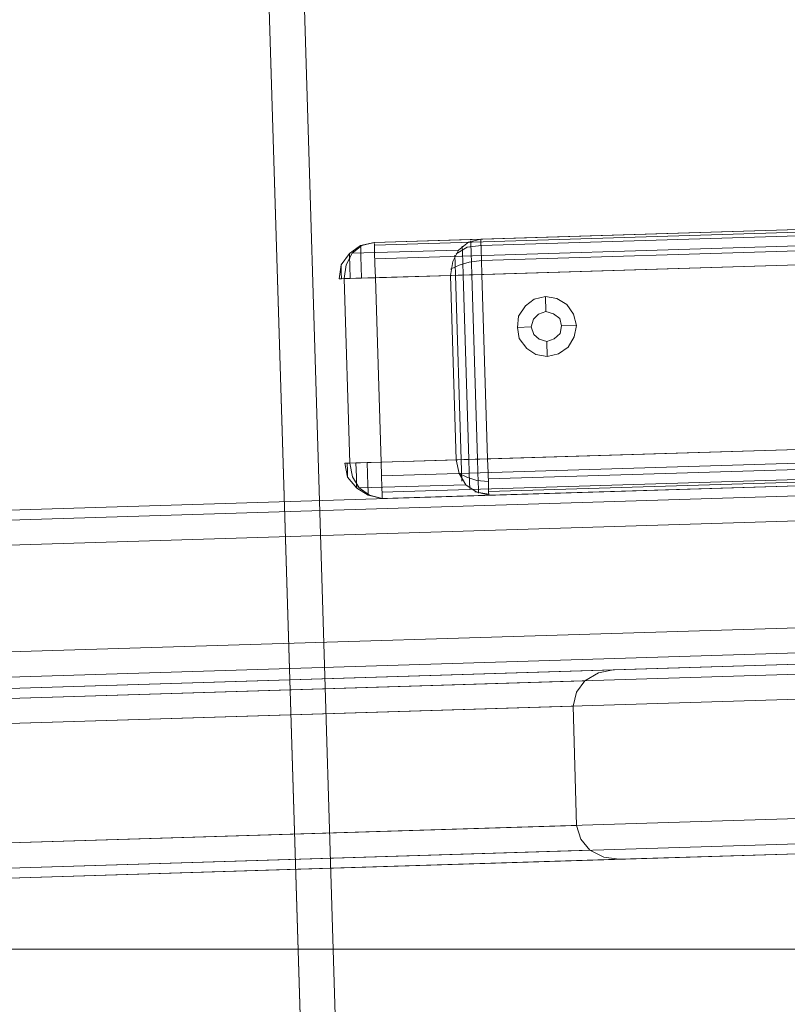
# Model space of a CAD drawing. Extents: x 147111805 to 147230536, y 410950310 to 411028142.
# Tile 50 of 256: x 147161950 to 147162079, y 410975803 to 410975968. Entities that reach past the tile are written whole.
import ezdxf

# ---------------------------------------------------------------- set-up
doc = ezdxf.new("R2010")
doc.units = 0
doc.header["$LTSCALE"] = 100
doc.layers.add('T--A9041--_VERHARDINGEN_Tegels', color=9, linetype='Continuous', transparency=0.3)
doc.layers.add('T--L9071--_TERREINMEUBILAIR_Stoelen', color=1, linetype='Continuous')

# ---------------------------------------------------------------- blocks, each defined once
blk = doc.blocks.new('Picknicktafel 180x160cm')
at = {"layer": 'T--L9071--_TERREINMEUBILAIR_Stoelen', "lineweight": 0}
for p, q in [((1579.406590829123, 1588.06145185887), (1579.406590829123, 1.055470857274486)), ((1583.628474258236, 1589.116922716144), (1583.628474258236, 0)), ((1601.571478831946, 0), (1601.571478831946, 1589.116922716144)), ((1605.793362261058, 1588.06145185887), (1605.793362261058, 1.055470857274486)), ((1577.506743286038, 3.588600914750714), (1577.506743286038, 1585.528321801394)), ((1607.482115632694, 1585.528321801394), (1607.482115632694, 3.588600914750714)), ((1577.506743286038, 1540.565263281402), (1577.506743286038, 48.55165943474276)), ((1607.482115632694, 1540.565263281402), (1607.482115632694, 48.55165943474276)), ((1579.406590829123, 1538.032133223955), (1579.406590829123, 51.08478949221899)), ((1605.793362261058, 1538.032133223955), (1605.793362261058, 51.08478949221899)), ((1583.628474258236, 1537.187756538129), (1583.628474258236, 52.14026034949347)), ((1601.571478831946, 1537.187756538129), (1601.571478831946, 52.14026034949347)), ((1551.542160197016, 246.7690864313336), (1551.542160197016, 632.6492318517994)), ((1571.596106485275, 632.6492318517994), (1571.596106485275, 246.7690864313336)), ((1547.320276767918, 244.6581447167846), (1547.320276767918, 630.5382901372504)), ((1575.817989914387, 244.6581447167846), (1575.817989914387, 630.5382901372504)), ((1545.631523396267, 625.6831241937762), (1545.631523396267, 239.8029787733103)), ((1577.506743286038, 239.8029787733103), (1577.506743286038, 625.6831241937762)), ((1545.631523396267, 143.9662249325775), (1545.631523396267, 529.8463703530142)), ((1577.506743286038, 529.8463703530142), (1577.506743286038, 143.9662249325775)), ((1547.320276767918, 138.8999648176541), (1547.320276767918, 524.7801102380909)), ((1575.817989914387, 138.8999648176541), (1575.817989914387, 524.7801102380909)), ((1551.542160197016, 522.880262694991), (1551.542160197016, 137.0001172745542)), ((1571.596106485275, 137.0001172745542), (1571.596106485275, 522.880262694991)), ((1794.089363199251, 294.2652750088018), (6.121730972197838, 294.2652750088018)), ((6.121730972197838, 294.2652750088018), (1794.089363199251, 294.2652750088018)), ((1794.089363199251, 294.2652750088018), (6.121730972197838, 294.2652750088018)), ((1794.089363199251, 294.2652750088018), (6.121730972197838, 294.2652750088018)), ((6.121730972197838, 288.3546382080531), (1794.089363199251, 288.3546382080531)), ((1794.089363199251, 288.3546382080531), (6.121730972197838, 288.3546382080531)), ((1794.089363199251, 288.3546382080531), (6.121730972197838, 288.3546382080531)), ((1794.089363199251, 288.3546382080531), (6.121730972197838, 288.3546382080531)), ((1609.381963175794, 282.0218130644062), (1611.281810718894, 283.4994722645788)), ((1611.281810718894, 283.4994722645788), (1613.603846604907, 283.9216606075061)), ((1611.492904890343, 283.4994722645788), (1611.281810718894, 283.4994722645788)), ((1611.281810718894, 283.4994722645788), (1611.492904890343, 283.4994722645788)), ((1612.337281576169, 283.4994722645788), (1611.492904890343, 283.4994722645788)), ((1611.492904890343, 283.4994722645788), (1612.337281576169, 283.4994722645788)), ((1613.603846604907, 283.4994722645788), (1612.337281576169, 283.4994722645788)), ((1612.337281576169, 283.4994722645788), (1613.603846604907, 283.4994722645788)), ((1613.603846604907, 283.4994722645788), (1613.603846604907, 283.9216606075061)), ((1613.603846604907, 283.9216606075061), (1613.603846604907, 283.0772839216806)), ((1613.603846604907, 282.0218130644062), (1613.603846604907, 283.4994722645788)), ((1613.603846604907, 283.4994722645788), (1613.603846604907, 283.4994722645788)), ((1644.634689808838, 283.9216606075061), (1644.634689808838, 283.4994722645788)), ((1644.634689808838, 283.0772839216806), (1644.634689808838, 283.9216606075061)), ((1646.95672569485, 283.4994722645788), (1644.634689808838, 283.9216606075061)), ((1644.634689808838, 283.4994722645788), (1644.634689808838, 282.0218130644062)), ((1644.634689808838, 283.4994722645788), (1645.690160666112, 283.4994722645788)), ((1645.690160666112, 283.4994722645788), (1644.634689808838, 283.4994722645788)), ((1644.634689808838, 283.4994722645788), (1644.634689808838, 283.4994722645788)), ((1645.690160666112, 283.4994722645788), (1646.534537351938, 283.4994722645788)), ((1646.534537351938, 283.4994722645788), (1645.690160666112, 283.4994722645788)), ((1646.534537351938, 283.4994722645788), (1646.95672569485, 283.4994722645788)), ((1646.95672569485, 283.4994722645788), (1646.534537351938, 283.4994722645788)), ((1648.85657323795, 282.0218130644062), (1646.95672569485, 283.4994722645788)), ((1608.115398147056, 280.1219655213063), (1609.381963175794, 282.0218130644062)), ((1609.381963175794, 281.5996247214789), (1608.115398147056, 279.9108713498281)), ((1611.281810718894, 282.6550955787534), (1609.381963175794, 281.5996247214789)), ((1609.804151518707, 282.0218130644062), (1609.381963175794, 282.0218130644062)), ((1609.381963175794, 282.0218130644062), (1610.015245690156, 282.0218130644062)), ((1609.381963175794, 263.6566201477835), (1609.381963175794, 281.5996247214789)), ((1611.281810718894, 282.0218130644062), (1609.804151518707, 282.0218130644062)), ((1613.603846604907, 283.0772839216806), (1611.281810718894, 282.6550955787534)), ((1613.603846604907, 282.0218130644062), (1611.281810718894, 282.0218130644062)), ((1613.603846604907, 265.1342793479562), (1613.603846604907, 283.0772839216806)), ((1613.603846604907, 283.0772839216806), (1644.634689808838, 283.0772839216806)), ((1613.603846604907, 283.0772839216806), (1644.634689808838, 283.0772839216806)), ((1613.603846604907, 280.1219655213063), (1613.603846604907, 282.0218130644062)), ((1646.95672569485, 282.6550955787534), (1644.634689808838, 283.0772839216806)), ((1644.634689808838, 283.0772839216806), (1644.634689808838, 265.1342793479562)), ((1644.634689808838, 282.0218130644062), (1644.634689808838, 280.1219655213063)), ((1646.745631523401, 282.0218130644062), (1644.634689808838, 282.0218130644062)), ((1648.434384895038, 282.0218130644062), (1646.745631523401, 282.0218130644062)), ((1648.85657323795, 281.5996247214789), (1646.95672569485, 282.6550955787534)), ((1648.012196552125, 282.0218130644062), (1648.85657323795, 282.0218130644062)), ((1648.85657323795, 282.0218130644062), (1648.434384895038, 282.0218130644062)), ((1650.123138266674, 280.1219655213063), (1648.85657323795, 282.0218130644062)), ((1650.123138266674, 279.9108713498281), (1648.85657323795, 281.5996247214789)), ((1648.85657323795, 281.5996247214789), (1648.85657323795, 263.6566201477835)), ((1607.482115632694, 277.7999296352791), (1608.115398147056, 280.1219655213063)), ((1608.115398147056, 279.9108713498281), (1607.482115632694, 277.7999296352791)), ((1608.748680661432, 280.1219655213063), (1608.115398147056, 280.1219655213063)), ((1609.804151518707, 280.1219655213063), (1608.748680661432, 280.1219655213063)), ((1611.703999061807, 280.1219655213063), (1609.804151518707, 280.1219655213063)), ((1613.603846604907, 280.1219655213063), (1611.703999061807, 280.1219655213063)), ((1613.603846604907, 277.7999296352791), (1613.603846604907, 280.1219655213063)), ((1644.634689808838, 280.1219655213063), (1644.634689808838, 277.7999296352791)), ((1646.534537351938, 280.1219655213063), (1644.634689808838, 280.1219655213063)), ((1648.223290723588, 280.1219655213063), (1646.534537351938, 280.1219655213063)), ((1649.489855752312, 280.1219655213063), (1648.223290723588, 280.1219655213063)), ((1650.123138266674, 280.1219655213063), (1649.489855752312, 280.1219655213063)), ((1649.912044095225, 280.1219655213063), (1650.123138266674, 280.1219655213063)), ((1650.545326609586, 277.7999296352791), (1650.123138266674, 280.1219655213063)), ((1650.545326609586, 277.7999296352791), (1650.123138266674, 279.9108713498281)), ((1607.482115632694, 10.55470857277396), (1607.482115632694, 277.7999296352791)), ((1607.482115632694, 277.7999296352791), (1607.482115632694, 259.8569250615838)), ((1608.115398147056, 277.7999296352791), (1607.482115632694, 277.7999296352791)), ((1607.482115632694, 10.55470857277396), (1607.482115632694, 277.7999296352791)), ((1609.381963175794, 277.7999296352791), (1608.115398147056, 277.7999296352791)), ((1608.537586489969, 10.55470857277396), (1608.537586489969, 277.7999296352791)), ((1611.281810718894, 277.7999296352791), (1609.381963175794, 277.7999296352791)), ((1613.603846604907, 277.7999296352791), (1611.281810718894, 277.7999296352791)), ((1611.281810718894, 10.55470857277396), (1611.281810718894, 277.7999296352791)), ((1644.634689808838, 277.7999296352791), (1613.603846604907, 277.7999296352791)), ((1613.603846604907, 277.7999296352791), (1613.603846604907, 10.55470857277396)), ((1646.95672569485, 277.7999296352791), (1644.634689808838, 277.7999296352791)), ((1644.634689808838, 10.55470857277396), (1644.634689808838, 277.7999296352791)), ((1644.634689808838, 10.55470857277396), (1644.634689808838, 277.7999296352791)), ((1648.85657323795, 277.7999296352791), (1646.95672569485, 277.7999296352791)), ((1647.801102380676, 10.55470857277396), (1647.801102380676, 277.7999296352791)), ((1650.123138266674, 277.7999296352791), (1648.85657323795, 277.7999296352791)), ((1650.545326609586, 277.7999296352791), (1650.123138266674, 277.7999296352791)), ((1650.123138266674, 10.55470857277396), (1650.123138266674, 277.7999296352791)), ((1650.545326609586, 259.8569250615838), (1650.545326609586, 277.7999296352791)), ((1650.545326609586, 277.7999296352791), (1650.545326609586, 10.55470857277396)), ((1611.281810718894, 264.712091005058), (1613.603846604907, 265.1342793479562)), ((1613.603846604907, 265.1342793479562), (1613.603846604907, 263.8677143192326)), ((1644.634689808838, 265.1342793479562), (1613.603846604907, 265.1342793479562)), ((1613.603846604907, 265.1342793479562), (1613.603846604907, 265.1342793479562)), ((1644.634689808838, 265.1342793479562), (1646.95672569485, 264.712091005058)), ((1644.634689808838, 263.8677143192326), (1644.634689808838, 265.1342793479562)), ((1646.323443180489, 263.6566201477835), (1645.690160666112, 265.1342793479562)), ((1608.115398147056, 261.9678667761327), (1609.381963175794, 263.6566201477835)), ((1609.381963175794, 263.6566201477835), (1611.281810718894, 264.712091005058)), ((1610.015245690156, 264.2899026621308), (1611.703999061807, 264.2899026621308)), ((1610.015245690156, 261.7567726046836), (1610.648528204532, 263.4455259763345)), ((1610.648528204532, 263.4455259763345), (1611.281810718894, 264.712091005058)), ((1611.703999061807, 264.2899026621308), (1613.603846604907, 264.2899026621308)), ((1644.634689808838, 264.2899026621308), (1613.603846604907, 264.2899026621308)), ((1613.603846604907, 263.8677143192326), (1613.603846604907, 261.9678667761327)), ((1644.634689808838, 264.2899026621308), (1646.534537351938, 264.2899026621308)), ((1644.634689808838, 261.9678667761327), (1644.634689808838, 263.8677143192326)), ((1646.745631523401, 261.9678667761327), (1646.323443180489, 263.6566201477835)), ((1646.534537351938, 264.2899026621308), (1648.012196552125, 264.2899026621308)), ((1646.95672569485, 264.712091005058), (1648.85657323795, 263.6566201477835)), ((1649.278761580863, 262.1789609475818), (1648.223290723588, 264.0788084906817)), ((1648.85657323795, 263.6566201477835), (1650.123138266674, 261.9678667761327)), ((1607.482115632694, 259.8569250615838), (1608.115398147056, 261.9678667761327)), ((1607.693209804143, 259.8569250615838), (1608.115398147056, 262.1789609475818)), ((1608.748680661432, 263.0233376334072), (1609.804151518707, 263.0233376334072)), ((1609.804151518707, 263.0233376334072), (1611.492904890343, 263.0233376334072)), ((1609.804151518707, 259.8569250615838), (1610.015245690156, 261.7567726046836)), ((1611.492904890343, 263.0233376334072), (1613.603846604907, 263.0233376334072)), ((1644.634689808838, 263.0233376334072), (1613.603846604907, 263.0233376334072)), ((1613.603846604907, 261.9678667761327), (1613.603846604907, 259.8569250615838)), ((1644.634689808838, 263.0233376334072), (1646.745631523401, 263.0233376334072)), ((1644.634689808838, 259.8569250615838), (1644.634689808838, 261.9678667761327)), ((1646.745631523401, 263.0233376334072), (1648.434384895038, 263.0233376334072)), ((1646.95672569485, 259.8569250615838), (1646.745631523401, 261.9678667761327)), ((1648.434384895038, 263.0233376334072), (1649.489855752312, 263.0233376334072)), ((1649.489855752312, 259.8569250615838), (1649.278761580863, 262.1789609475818)), ((1650.123138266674, 261.9678667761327), (1650.545326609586, 259.8569250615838)), ((1607.904303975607, 261.5456784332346), (1608.537586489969, 261.5456784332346)), ((1608.537586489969, 261.5456784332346), (1609.804151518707, 261.5456784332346)), ((1609.804151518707, 261.5456784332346), (1611.492904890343, 261.5456784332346)), ((1611.492904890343, 261.5456784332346), (1613.603846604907, 261.5456784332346)), ((1644.634689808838, 261.5456784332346), (1613.603846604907, 261.5456784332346)), ((1644.634689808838, 261.5456784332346), (1646.534537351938, 261.5456784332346)), ((1646.534537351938, 261.5456784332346), (1648.434384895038, 261.5456784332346)), ((1648.434384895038, 261.5456784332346), (1649.700949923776, 261.5456784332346)), ((1649.700949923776, 261.5456784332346), (1650.334232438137, 261.5456784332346)), ((1607.482115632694, 259.8569250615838), (1607.482115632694, 28.28661897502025)), ((1607.482115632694, 259.8569250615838), (1608.115398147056, 259.8569250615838)), ((1608.115398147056, 259.8569250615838), (1609.381963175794, 259.8569250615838)), ((1608.115398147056, 28.28661897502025), (1608.115398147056, 259.8569250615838)), ((1609.381963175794, 259.8569250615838), (1611.281810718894, 259.8569250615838)), ((1610.22633986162, 28.28661897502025), (1610.22633986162, 259.8569250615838)), ((1611.281810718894, 259.8569250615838), (1613.603846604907, 259.8569250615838)), ((1613.603846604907, 28.28661897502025), (1613.603846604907, 259.8569250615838)), ((1613.603846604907, 259.8569250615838), (1644.634689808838, 259.8569250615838)), ((1613.603846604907, 28.28661897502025), (1613.603846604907, 259.8569250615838)), ((1644.634689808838, 259.8569250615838), (1644.634689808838, 28.28661897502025)), ((1644.634689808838, 259.8569250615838), (1646.95672569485, 259.8569250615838)), ((1646.95672569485, 259.8569250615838), (1648.85657323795, 259.8569250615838)), ((1646.95672569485, 28.28661897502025), (1646.95672569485, 259.8569250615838)), ((1648.85657323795, 259.8569250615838), (1650.123138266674, 259.8569250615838)), ((1649.489855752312, 28.28661897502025), (1649.489855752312, 259.8569250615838)), ((1650.123138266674, 259.8569250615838), (1650.545326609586, 259.8569250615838)), ((1650.545326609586, 28.28661897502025), (1650.545326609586, 259.8569250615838)), ((1650.545326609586, 28.28661897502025), (1650.545326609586, 259.8569250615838)), ((1631.969039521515, 252.6797232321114), (1633.657792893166, 253.946288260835)), ((1633.657792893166, 253.946288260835), (1635.557640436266, 254.1573824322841)), ((1635.557640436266, 254.1573824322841), (1637.457487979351, 253.946288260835)), ((1635.557640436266, 254.1573824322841), (1635.557640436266, 251.835346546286)), ((1637.457487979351, 253.946288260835), (1639.146241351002, 252.6797232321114)), ((1630.91356866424, 251.2020640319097), (1631.969039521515, 252.6797232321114)), ((1635.557640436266, 251.835346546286), (1634.291075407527, 251.4131582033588)), ((1634.291075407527, 251.4131582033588), (1635.557640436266, 251.835346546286)), ((1636.824205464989, 251.4131582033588), (1635.557640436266, 251.835346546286)), ((1635.557640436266, 251.835346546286), (1636.824205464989, 251.4131582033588)), ((1639.146241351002, 252.6797232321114), (1640.201712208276, 251.2020640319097)), ((1630.491380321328, 249.3022164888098), (1630.91356866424, 251.2020640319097)), ((1633.446698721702, 250.5687815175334), (1633.024510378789, 249.3022164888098)), ((1633.024510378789, 249.3022164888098), (1633.446698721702, 250.5687815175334)), ((1634.291075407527, 251.4131582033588), (1633.446698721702, 250.5687815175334)), ((1633.446698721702, 250.5687815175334), (1634.291075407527, 251.4131582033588)), ((1637.668582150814, 250.5687815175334), (1636.824205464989, 251.4131582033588)), ((1636.824205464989, 251.4131582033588), (1637.668582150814, 250.5687815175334)), ((1638.090770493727, 249.3022164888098), (1637.668582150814, 250.5687815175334)), ((1637.668582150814, 250.5687815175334), (1638.090770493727, 249.3022164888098)), ((1640.201712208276, 251.2020640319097), (1640.623900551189, 249.3022164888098)), ((1630.91356866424, 247.4023689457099), (1630.491380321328, 249.3022164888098)), ((1630.491380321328, 249.3022164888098), (1630.491380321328, 249.3022164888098)), ((1630.491380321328, 249.3022164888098), (1633.024510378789, 249.3022164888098)), ((1633.024510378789, 249.3022164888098), (1633.446698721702, 248.0356514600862)), ((1633.446698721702, 248.0356514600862), (1633.024510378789, 249.3022164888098)), ((1633.024510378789, 249.3022164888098), (1633.024510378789, 249.3022164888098)), ((1637.668582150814, 248.0356514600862), (1638.090770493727, 249.3022164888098)), ((1638.090770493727, 249.3022164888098), (1637.668582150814, 248.0356514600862)), ((1638.090770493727, 249.3022164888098), (1638.090770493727, 249.3022164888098)), ((1640.623900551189, 249.3022164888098), (1638.090770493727, 249.3022164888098)), ((1640.623900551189, 249.3022164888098), (1640.201712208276, 247.4023689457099)), ((1551.542160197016, 246.7690864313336), (1549.220124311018, 246.1358039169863)), ((1571.596106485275, 246.7690864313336), (1551.542160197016, 246.7690864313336)), ((1573.918142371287, 246.1358039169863), (1571.596106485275, 246.7690864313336)), ((1571.596106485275, 246.7690864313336), (1571.596106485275, 246.7690864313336)), ((1631.969039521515, 245.7136155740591), (1630.91356866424, 247.4023689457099)), ((1633.446698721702, 248.0356514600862), (1634.291075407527, 246.9801806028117)), ((1634.291075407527, 246.9801806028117), (1633.446698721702, 248.0356514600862)), ((1634.291075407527, 246.9801806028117), (1635.557640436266, 246.7690864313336)), ((1635.557640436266, 246.7690864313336), (1634.291075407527, 246.9801806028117)), ((1635.557640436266, 246.7690864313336), (1636.824205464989, 246.9801806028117)), ((1636.824205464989, 246.9801806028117), (1635.557640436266, 246.7690864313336)), ((1635.557640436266, 244.2359563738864), (1635.557640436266, 246.7690864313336)), ((1636.824205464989, 246.9801806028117), (1637.668582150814, 248.0356514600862)), ((1637.668582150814, 248.0356514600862), (1636.824205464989, 246.9801806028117)), ((1640.201712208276, 247.4023689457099), (1639.146241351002, 245.7136155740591)), ((1549.220124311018, 246.1358039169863), (1547.320276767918, 244.6581447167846)), ((1575.817989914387, 244.6581447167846), (1573.918142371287, 246.1358039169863)), ((1633.657792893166, 244.6581447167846), (1631.969039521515, 245.7136155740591)), ((1639.146241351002, 245.7136155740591), (1637.457487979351, 244.6581447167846)), ((1547.320276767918, 244.6581447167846), (1546.05371173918, 242.3361088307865)), ((1577.084554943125, 242.3361088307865), (1575.817989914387, 244.6581447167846)), ((1635.557640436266, 244.2359563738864), (1633.657792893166, 244.6581447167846)), ((1637.457487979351, 244.6581447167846), (1635.557640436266, 244.2359563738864)), ((1546.05371173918, 242.3361088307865), (1545.631523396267, 239.8029787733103)), ((1577.506743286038, 239.8029787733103), (1577.084554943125, 242.3361088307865)), ((1545.631523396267, 239.8029787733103), (1545.631523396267, 143.9662249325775)), ((1545.631523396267, 239.8029787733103), (1545.631523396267, 239.8029787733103)), ((1577.506743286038, 143.9662249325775), (1577.506743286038, 239.8029787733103))]:
    blk.add_line(p, q, dxfattribs=at)

msp = doc.modelspace()

# ---------------------------------------------------------------- hatches: boundary and pattern name
at = {"layer": 'T--A9041--_VERHARDINGEN_Tegels'}
h = msp.add_hatch(dxfattribs=at)
h.set_pattern_fill('ANSI37', color=256, scale=200, angle=45)
h.set_pattern_definition([(90, (0, 0), (-635, 0), []), (180, (0, 0), (0, -635), [])])
h.paths.add_polyline_path([(147171124.6155927, 410978496.7849257), (147171124.6155927, 410985174.1051784), (147175311.8159577, 410985174.1051784), (147179724.0163228, 410985174.1051784), (147179724.0163228, 410987548.1668265), (147175674.6155927, 410987550.9475302), (147175674.6155927, 410986269.3768906), (147173554.6155927, 410986269.3768906), (147173554.6155927, 410986569.3768906), (147175374.6155927, 410986569.3768906), (147175374.6155927, 410989649.3768906), (147175374.6155927, 410993004.2881792), (147173550.8201925, 410993004.2881792), (147173550.8201925, 410993134.3405678), (147165980.8201925, 410993134.3405678), (147159696.0572113, 410993137.1650009), (147159704.9791517, 410992687.6886738), (147159705.673752, 410992652.6955669), (147159710.6310576, 410990922.4531842), (147159740.006855, 410990923.0362831), (147159789.3234792, 410988438.5257165), (147159881.8045546, 410983779.4434608), (147160071.926593, 410974201.3302012), (147160091.7723167, 410973201.5271471), (147160156.2709204, 410969952.1672208), (147160833.6374897, 410969965.612699), (147162965.7175028, 410970007.9337059), (147169999.3319892, 410970147.5483757), (147172541.3312546, 410970198.0061296), (147177217.9100407, 410970290.8345047), (147177327.8883767, 410970293.0175343), (147177280.2586386, 410972692.5448644), (147177850.1463795, 410972703.8569272), (147179529.8155105, 410972737.1977439), (147180789.5630606, 410972762.4198964), (147181028.8837267, 410972767.3274566), (147181031.0428523, 410975911.5547846), (147179805.6507454, 410975912.3962522), (147178580.2586386, 410975912.3962522), (147178580.2586386, 410979449.1051784), (147177580.2586386, 410979449.1051784), (147177580.2586386, 410977681.1714507), (147177580.2586386, 410975913.2377229), (147171124.6155927, 410975913.2377229)])
h.paths.add_polyline_path([(147165184.9788649, 410982437.8420166), (147164184.9788649, 410982437.8420166), (147164184.9788649, 410983437.8420166), (147165184.9788649, 410983437.8420166)], flags=16)

# ---------------------------------------------------------------- block references
at = {"layer": 'T--L9071--_TERREINMEUBILAIR_Stoelen', "rotation": 91.75940092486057}
msp.add_blockref('Picknicktafel 180x160cm', (147162338.2311158, 410974289.7493508), dxfattribs=at)

doc.saveas('drawing.dxf')
